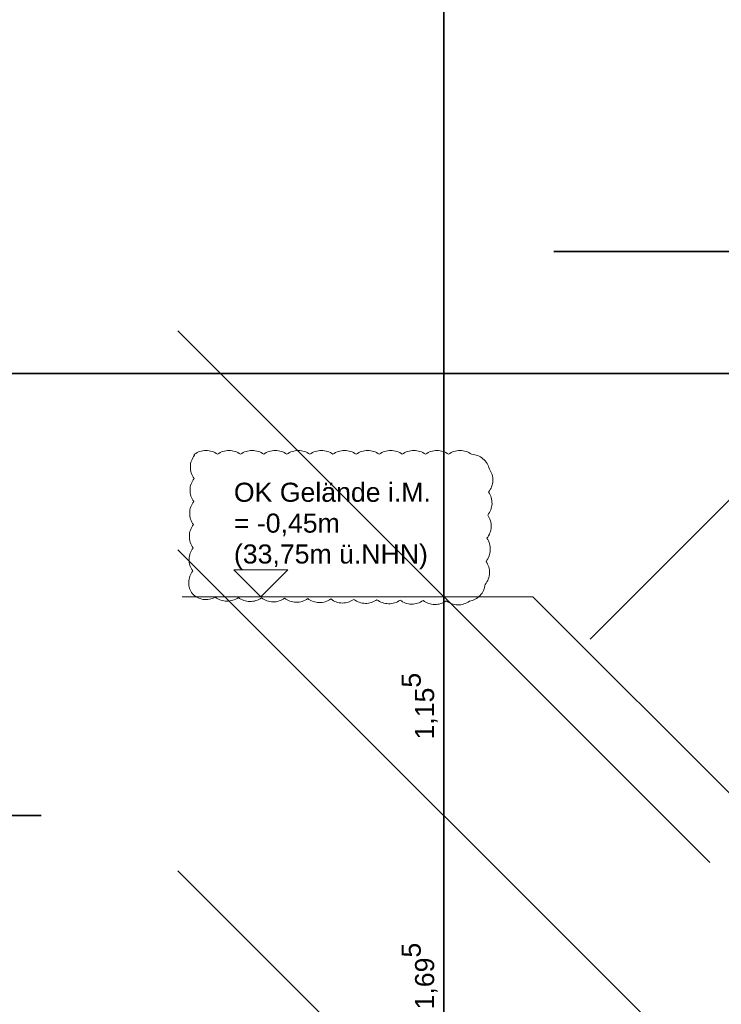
# Model space of a CAD drawing. Header units: metres. Extents: x -3716 to 31, y -1854 to 706.
# Tile 230 of 237: x -384 to -338, y 558 to 623. Entities that reach past the tile are written whole.
import ezdxf

# ---------------------------------------------------------------- set-up
doc = ezdxf.new("R2010")
doc.units = ezdxf.units.M
doc.header["$LTSCALE"] = 1.25
doc.header["$PDMODE"] = 1
doc.header["$PDSIZE"] = -2
doc.layers.get('0').update_dxf_attribs({"lineweight": 25})
doc.layers.add('30 -35 Decken- 0 Decken', color=7, linetype='Continuous', lineweight=35, true_color=0x00ee00)
doc.layers.add('70 -77 Revision- 2 Wolken', color=7, linetype='Continuous', lineweight=18, true_color=0x944cff)
doc.layers.add('Keine', color=7, linetype='Continuous', lineweight=9)
doc.styles.add('Arial', font='arial.ttf')
doc.dimstyles.new('SIA_DIN1356', dxfattribs={"dimtxt": 1.258608, "dimasz": 2.80603, "dimexe": 2.5, "dimexo": 3.75, "dimgap": 0.625, "dimtad": 1, "dimdec": 3, "dimtxsty": 'Arial', "dimblk": 'VW_SLASH-1', "dimblk1": 'VW_SLASH-1', "dimblk2": 'VW_SLASH-1', "dimcen": 0, "dimdle": 2.5, "dimadec": 3, "dimazin": 0, "dimtfac": 1, "dimtdec": 3, "dimtix": 1, "dimtmove": 0, "dimatfit": 0, "dimldrblk": 'VW_FILLEDARROW-1', "dimfxl": 1, "dimfrac": 2, "dimtolj": 1, "dimarcsym": 0})

# ---------------------------------------------------------------- blocks, each defined once
blk = doc.blocks.new('VW_SLASH-1')
at = {"color": 0, "linetype": 'ByBlock', "lineweight": -2, "transparency": 16777216}
blk.add_line((0.8909, 0), (-1, 0), dxfattribs=at)
at = {"color": 0, "lineweight": 20, "transparency": 16777216, "flags": 128}
blk.add_lwpolyline([(0.5001, 0.5001), (-0.5001, -0.5001)], dxfattribs=at)
blk = doc.blocks.new('*D1541')
at = {"layer": '30 -35 Decken- 0 Decken', "color": 0, "linetype": 'Continuous', "lineweight": -2}
for p, q in [((-1.7085, 17.493), (-1.7085, 16.9719)), ((0.7915, 17.493), (0.7915, 16.9719)), ((-4.5145, 14.4719), (-7.3206, 14.4719)), ((0.7915, 14.4719), (-1.7085, 14.4719)), ((3.5975, 14.4719), (6.4036, 14.4719))]:
    blk.add_line(p, q, dxfattribs=at)
at = {"layer": 'Defpoints', "color": 0}
for p in [(-1.7085, 14.4719), (-1.7085, 13.743), (0.7915, 13.743)]:
    blk.add_point(p, dxfattribs=at)
at = {"layer": '30 -35 Decken- 0 Decken', "color": 0, "lineweight": -2, "xscale": 2.8060302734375, "yscale": 2.8060302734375, "zscale": 2.8060302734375}
blk.add_blockref('VW_SLASH-1', (-1.7085, 14.4719), dxfattribs=at)
at = {"layer": '30 -35 Decken- 0 Decken', "color": 0, "lineweight": -2, "xscale": 2.8060302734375, "yscale": 2.8060302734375, "zscale": 2.8060302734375, "rotation": 180}
blk.add_blockref('VW_SLASH-1', (0.7915, 14.4719), dxfattribs=at)
at = {"layer": '30 -35 Decken- 0 Decken', "color": 0, "lineweight": 9, "insert": (-0.4585, 14.5823), "char_height": 0.10069, "attachment_point": 5, "style": 'Arial'}
blk.add_mtext('\\A1;2,50', dxfattribs=at)
blk = doc.blocks.new('VW_FILLEDARROW-1')
at = {"linetype": 'Continuous', "lineweight": 0, "transparency": 16777216}
blk.add_hatch(color=0, dxfattribs=at).paths.add_polyline_path([(-1.4144, 0.379), (0, 0), (-1.4144, -0.379)])
at = {"color": 0, "lineweight": 5, "transparency": 16777216, "flags": 128}
blk.add_lwpolyline([(-1.4144, 0.379), (0, 0), (-1.4144, -0.379)], close=True, dxfattribs=at)
blk = doc.blocks.new('*D1542')
at = {"layer": '30 -35 Decken- 0 Decken', "color": 0, "linetype": 'Continuous', "lineweight": -2}
for p, q in [((0.7915, 17.493), (0.7915, 16.9719)), ((1.029, 15.888), (1.029, 16.9719)), ((-2.0145, 14.4719), (-4.8206, 14.4719)), ((1.029, 14.4719), (0.7915, 14.4719)), ((3.835, 14.4719), (6.6411, 14.4719))]:
    blk.add_line(p, q, dxfattribs=at)
at = {"layer": 'Defpoints', "color": 0}
for p in [(0.7915, 14.4719), (0.7915, 13.743), (1.029, 12.138)]:
    blk.add_point(p, dxfattribs=at)
at = {"layer": '30 -35 Decken- 0 Decken', "color": 0, "lineweight": -2, "xscale": 2.8060302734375, "yscale": 2.8060302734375, "zscale": 2.8060302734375}
blk.add_blockref('VW_SLASH-1', (0.7915, 14.4719), dxfattribs=at)
at = {"layer": '30 -35 Decken- 0 Decken', "color": 0, "lineweight": -2, "xscale": 2.8060302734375, "yscale": 2.8060302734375, "zscale": 2.8060302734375, "rotation": 180}
blk.add_blockref('VW_SLASH-1', (1.029, 14.4719), dxfattribs=at)
at = {"layer": '30 -35 Decken- 0 Decken', "color": 0, "lineweight": 9, "insert": (0.9103, 17.1151), "char_height": 0.100689, "attachment_point": 5, "style": 'Arial'}
blk.add_mtext('\\A1;23\\S75^ ;', dxfattribs=at)
blk = doc.blocks.new('*D1543')
at = {"layer": '30 -35 Decken- 0 Decken', "color": 0, "linetype": 'Continuous', "lineweight": -2}
for p, q in [((1.029, 15.888), (1.029, 16.9719)), ((1.829, 15.888), (1.829, 16.9719)), ((-1.777, 14.4719), (-4.5831, 14.4719)), ((1.829, 14.4719), (1.029, 14.4719)), ((4.635, 14.4719), (7.4411, 14.4719))]:
    blk.add_line(p, q, dxfattribs=at)
at = {"layer": 'Defpoints', "color": 0}
for p in [(1.029, 14.4719), (1.029, 12.138), (1.829, 12.138)]:
    blk.add_point(p, dxfattribs=at)
at = {"layer": '30 -35 Decken- 0 Decken', "color": 0, "lineweight": -2, "xscale": 2.8060302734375, "yscale": 2.8060302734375, "zscale": 2.8060302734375}
blk.add_blockref('VW_SLASH-1', (1.029, 14.4719), dxfattribs=at)
at = {"layer": '30 -35 Decken- 0 Decken', "color": 0, "lineweight": -2, "xscale": 2.8060302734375, "yscale": 2.8060302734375, "zscale": 2.8060302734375, "rotation": 180}
blk.add_blockref('VW_SLASH-1', (1.829, 14.4719), dxfattribs=at)
at = {"layer": '30 -35 Decken- 0 Decken', "color": 0, "lineweight": 9, "insert": (1.429, 14.5483), "char_height": 0.10069, "attachment_point": 5, "style": 'Arial'}
blk.add_mtext('\\A1;80', dxfattribs=at)
blk = doc.blocks.new('*D1544')
at = {"layer": '30 -35 Decken- 0 Decken', "color": 0, "linetype": 'Continuous', "lineweight": -2}
for p, q in [((2.654, 17.5591), (2.654, 16.9719)), ((1.829, 15.888), (1.829, 16.9719)), ((-0.977, 14.4719), (-3.7831, 14.4719)), ((2.654, 14.4719), (1.829, 14.4719)), ((5.46, 14.4719), (8.2661, 14.4719))]:
    blk.add_line(p, q, dxfattribs=at)
at = {"layer": 'Defpoints', "color": 0}
for p in [(1.829, 14.4719), (2.654, 13.8091), (1.829, 12.138)]:
    blk.add_point(p, dxfattribs=at)
at = {"layer": '30 -35 Decken- 0 Decken', "color": 0, "lineweight": -2, "xscale": 2.8060302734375, "yscale": 2.8060302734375, "zscale": 2.8060302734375}
blk.add_blockref('VW_SLASH-1', (1.829, 14.4719), dxfattribs=at)
at = {"layer": '30 -35 Decken- 0 Decken', "color": 0, "lineweight": -2, "xscale": 2.8060302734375, "yscale": 2.8060302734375, "zscale": 2.8060302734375, "rotation": 180}
blk.add_blockref('VW_SLASH-1', (2.654, 14.4719), dxfattribs=at)
at = {"layer": '30 -35 Decken- 0 Decken', "color": 0, "lineweight": 9, "insert": (2.2415, 14.565), "char_height": 0.100689, "attachment_point": 5, "style": 'Arial'}
blk.add_mtext('\\A1;82\\S5^ ;', dxfattribs=at)
blk = doc.blocks.new('*D1546')
at = {"layer": '30 -35 Decken- 0 Decken', "color": 0, "linetype": 'Continuous', "lineweight": -2}
for p, q in [((2.654, 17.5591), (2.654, 16.9719)), ((3.254, 17.5591), (3.254, 16.9719)), ((-0.152, 14.4719), (-2.9581, 14.4719)), ((2.654, 14.4719), (3.254, 14.4719)), ((6.06, 14.4719), (8.8661, 14.4719))]:
    blk.add_line(p, q, dxfattribs=at)
at = {"layer": 'Defpoints', "color": 0}
for p in [(3.254, 14.4719), (2.654, 13.8091), (3.254, 13.8091)]:
    blk.add_point(p, dxfattribs=at)
at = {"layer": '30 -35 Decken- 0 Decken', "color": 0, "lineweight": -2, "xscale": 2.8060302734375, "yscale": 2.8060302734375, "zscale": 2.8060302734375}
blk.add_blockref('VW_SLASH-1', (2.654, 14.4719), dxfattribs=at)
at = {"layer": '30 -35 Decken- 0 Decken', "color": 0, "lineweight": -2, "xscale": 2.8060302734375, "yscale": 2.8060302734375, "zscale": 2.8060302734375, "rotation": 180}
blk.add_blockref('VW_SLASH-1', (3.254, 14.4719), dxfattribs=at)
at = {"layer": '30 -35 Decken- 0 Decken', "color": 0, "lineweight": 9, "insert": (2.954, 14.5733), "char_height": 0.10069, "attachment_point": 5, "style": 'Arial'}
blk.add_mtext('\\A1;60', dxfattribs=at)
blk = doc.blocks.new('*D1551')
at = {"layer": '30 -35 Decken- 0 Decken', "color": 0, "linetype": 'Continuous', "lineweight": -2}
for p, q in [((-3.8842, 16.099), (-3.8842, 18.9051)), ((-7.1635, 13.293), (-6.3842, 13.293)), ((-3.8842, 12.138), (-3.8842, 13.293)), ((-6.0085, 12.138), (-6.3842, 12.138)), ((-3.8842, 9.332), (-3.8842, 6.5259))]:
    blk.add_line(p, q, dxfattribs=at)
at = {"layer": 'Defpoints', "color": 0}
for p in [(-3.8842, 13.293), (-3.4135, 13.293), (-2.2585, 12.138)]:
    blk.add_point(p, dxfattribs=at)
at = {"layer": '30 -35 Decken- 0 Decken', "color": 0, "lineweight": -2, "xscale": 2.8060302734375, "yscale": 2.8060302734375, "zscale": 2.8060302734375}
for p, rotation in [((-3.8842, 13.293), 270), ((-3.8842, 12.138), 90)]:
    blk.add_blockref('VW_SLASH-1', p, dxfattribs=dict(at, rotation=rotation))
at = {"layer": '30 -35 Decken- 0 Decken', "color": 0, "lineweight": 9, "insert": (-4.0114, 12.7155), "char_height": 0.100689, "attachment_point": 5, "rotation": 90, "style": 'Arial'}
blk.add_mtext('\\A1;1,15\\S5^ ;', dxfattribs=at)
blk = doc.blocks.new('*D1552')
at = {"layer": '30 -35 Decken- 0 Decken', "color": 0, "linetype": 'Continuous', "lineweight": -2}
for p, q in [((-3.8842, 14.944), (-3.8842, 17.7501)), ((-6.0085, 12.138), (-6.3842, 12.138)), ((-3.8842, 10.443), (-3.8842, 12.138)), ((-1.096, 10.443), (-6.3842, 10.443)), ((-3.8842, 7.637), (-3.8842, 4.8309))]:
    blk.add_line(p, q, dxfattribs=at)
at = {"layer": 'Defpoints', "color": 0}
for p in [(-3.8842, 12.138), (-2.2585, 12.138), (2.654, 10.443)]:
    blk.add_point(p, dxfattribs=at)
at = {"layer": '30 -35 Decken- 0 Decken', "color": 0, "lineweight": -2, "xscale": 2.8060302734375, "yscale": 2.8060302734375, "zscale": 2.8060302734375}
for p, rotation in [((-3.8842, 12.138), 270), ((-3.8842, 10.443), 90)]:
    blk.add_blockref('VW_SLASH-1', p, dxfattribs=dict(at, rotation=rotation))
at = {"layer": '30 -35 Decken- 0 Decken', "color": 0, "lineweight": 9, "insert": (-4.0114, 11.2905), "char_height": 0.100689, "attachment_point": 5, "rotation": 90, "style": 'Arial'}
blk.add_mtext('\\A1;1,69\\S5^ ;', dxfattribs=at)
blk = doc.blocks.new('*D1559')
at = {"layer": '30 -35 Decken- 0 Decken', "color": 0, "linetype": 'Continuous', "lineweight": -2}
for p, q in [((2.308, 17.493), (2.308, 17.6152)), ((5.308, 17.493), (5.308, 17.6152)), ((-0.498, 15.1152), (-3.3041, 15.1152)), ((5.308, 15.1152), (2.308, 15.1152)), ((8.114, 15.1152), (10.9201, 15.1152))]:
    blk.add_line(p, q, dxfattribs=at)
at = {"layer": 'Defpoints', "color": 0}
for p in [(2.308, 15.1152), (2.308, 13.743), (5.308, 13.743)]:
    blk.add_point(p, dxfattribs=at)
at = {"layer": '30 -35 Decken- 0 Decken', "color": 0, "lineweight": -2, "xscale": 2.8060302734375, "yscale": 2.8060302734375, "zscale": 2.8060302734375}
blk.add_blockref('VW_SLASH-1', (2.308, 15.1152), dxfattribs=at)
at = {"layer": '30 -35 Decken- 0 Decken', "color": 0, "lineweight": -2, "xscale": 2.8060302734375, "yscale": 2.8060302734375, "zscale": 2.8060302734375, "rotation": 180}
blk.add_blockref('VW_SLASH-1', (5.308, 15.1152), dxfattribs=at)
at = {"layer": '30 -35 Decken- 0 Decken', "color": 0, "lineweight": 9, "insert": (3.808, 15.2257), "char_height": 0.10069, "attachment_point": 5, "style": 'Arial'}
blk.add_mtext('\\A1;3,00', dxfattribs=at)
blk = doc.blocks.new('Gruppe-1130')
at = {"layer": '70 -77 Revision- 2 Wolken', "transparency": 33554687, "flags": 128}
blk.add_lwpolyline([(-5.2004, 14.045, -0.162278), (-5.1395, 14.0653, -0.162278), (-5.0785, 14.045, -0.162278), (-5.0175, 14.0653, -0.162278), (-4.9566, 14.045, -0.162278), (-4.8956, 14.0653, -0.162278), (-4.8347, 14.045, -0.162278), (-4.7737, 14.0653, -0.162278), (-4.7127, 14.045, -0.162278), (-4.6518, 14.0653, -0.162278), (-4.5908, 14.045, -0.162278), (-4.5299, 14.0653, -0.162278), (-4.4689, 14.045, -0.162278), (-4.4079, 14.0653, -0.162278), (-4.347, 14.045, -0.162278), (-4.286, 14.0653, -0.162278), (-4.2251, 14.045, -0.162278), (-4.1641, 14.0653, -0.162278), (-4.1031, 14.045, -0.162278), (-4.0422, 14.0653, -0.162278), (-3.9812, 14.045, -0.162278), (-3.9203, 14.0653, -0.162278), (-3.8593, 14.045, -0.162278), (-3.7983, 14.0653, -0.162278), (-3.7374, 14.045, -0.162278), (-3.6774, 14.0218, -0.162278), (-3.6434, 13.9673, -0.162278), (-3.6253, 13.9057, -0.162278), (-3.6478, 13.8455, -0.162278), (-3.6297, 13.7838, -0.162278), (-3.6522, 13.7236, -0.162278), (-3.6341, 13.662, -0.162278), (-3.6567, 13.6018, -0.162278), (-3.6386, 13.5401, -0.162278), (-3.6611, 13.48, -0.162278), (-3.643, 13.4183, -0.162278), (-3.6655, 13.3581, -0.162278), (-3.6926, 13.2998, -0.162278), (-3.7492, 13.2695, -0.162278), (-3.8105, 13.2501, -0.162278), (-3.8711, 13.2714, -0.162278), (-3.9324, 13.2521, -0.162278), (-3.993, 13.2734, -0.162278), (-4.0543, 13.2541, -0.162278), (-4.1149, 13.2754, -0.162278), (-4.1762, 13.2561, -0.162278), (-4.2368, 13.2774, -0.162278), (-4.2981, 13.258, -0.162278), (-4.3587, 13.2794, -0.162278), (-4.42, 13.26, -0.162278), (-4.4806, 13.2813, -0.162278), (-4.5419, 13.262, -0.162278), (-4.6025, 13.2833, -0.162278), (-4.6638, 13.264, -0.162278), (-4.7244, 13.2853, -0.162278), (-4.7857, 13.266, -0.162278), (-4.8463, 13.2873, -0.162278), (-4.9076, 13.2679, -0.162278), (-4.9682, 13.2892, -0.162278), (-5.0295, 13.2699, -0.162278), (-5.0901, 13.2912, -0.162278), (-5.1533, 13.2794, -0.162278), (-5.2109, 13.3079, -0.162278), (-5.2304, 13.3691, -0.162278), (-5.2092, 13.4298, -0.162278), (-5.2286, 13.491, -0.162278), (-5.2074, 13.5517, -0.162278), (-5.2269, 13.6129, -0.162278), (-5.2057, 13.6736, -0.162278), (-5.2252, 13.7348, -0.162278), (-5.204, 13.7955, -0.162278), (-5.2234, 13.8567, -0.162278), (-5.2022, 13.9174, -0.162278), (-5.2217, 13.9787, -0.162278), (-5.2005, 14.0393, -0.162278), (-5.2014, 14.0422, -0.162278), (-5.2004, 14.045)], format="xyb", close=True, dxfattribs=at)
blk = doc.blocks.new('Gruppe-1123')
at = {"layer": '30 -35 Decken- 0 Decken', "color": 7, "linetype": 'Continuous', "lineweight": 9}
for base, p1, p2, text, override, picture, middle in [((1.82900004, 14.47188105), (2.65400004, 13.80913333), (1.82900004, 12.138), '82\\S5^ ;', {"dimtxt": 0.100689, "dimgap": 0.025, "dimdec": 8, "dimpost": '<>', "dimtxsty": 'Arial', "dimtmove": 2}, '*D1544', (2.24150004, 14.56501371)), ((-1.70849996, 14.47188105), (0.79150004, 13.743), (-1.70849996, 13.743), '2,50', {"dimtxt": 0.100689, "dimgap": 0.05, "dimdec": 8, "dimpost": '<>', "dimtxsty": 'Arial', "dimtmove": 2}, '*D1541', (-0.45849996, 14.58234459)), ((0.79150004, 14.47188105), (1.02900004, 12.138), (0.79150004, 13.743), '23\\S75^ ;', {"dimtxt": 0.100689, "dimgap": 0.05, "dimdec": 8, "dimpost": '<>', "dimtxsty": 'Arial', "dimtix": 0, "dimtmove": 2}, '*D1542', (0.91025004, 17.11506406)), ((1.02900004, 14.47188105), (1.82900004, 12.138), (1.02900004, 12.138), '80', {"dimtxt": 0.100689, "dimgap": 0.025, "dimdec": 8, "dimpost": '<>', "dimtxsty": 'Arial', "dimtmove": 2}, '*D1543', (1.42900004, 14.54828261))]:
    dim = blk.add_linear_dim(base=base, p1=p1, p2=p2, text=text, dimstyle='SIA_DIN1356', override=override, dxfattribs=at)
    dim.commit()
    dim.dimension.update_dxf_attribs({"geometry": picture, "text_midpoint": middle})
blk = doc.blocks.new('Gruppe-1126')
at = {"layer": '30 -35 Decken- 0 Decken', "color": 7, "linetype": 'Continuous', "lineweight": 9}
for base, p1, p2, text, picture, middle in [((-3.88417948, 13.293), (-2.25849996, 12.138), (-3.41349996, 13.293), '1,15\\S5^ ;', '*D1551', (-4.01137412, 12.7155)), ((-3.88417948, 12.138), (2.65400004, 10.443), (-2.25849996, 12.138), '1,69\\S5^ ;', '*D1552', (-4.01137412, 11.2905))]:
    dim = blk.add_linear_dim(base=base, p1=p1, p2=p2, angle=270, text=text, dimstyle='SIA_DIN1356', override={"dimtxt": 0.100689, "dimgap": 0.05, "dimdec": 8, "dimpost": '<>', "dimtxsty": 'Arial', "dimtmove": 2}, dxfattribs=at)
    dim.commit()
    dim.dimension.update_dxf_attribs({"geometry": picture, "text_midpoint": middle})
blk = doc.blocks.new('Gruppe-1131')
at = {"layer": '30 -35 Decken- 0 Decken', "color": 7, "linetype": 'Continuous', "lineweight": 9}
blk.add_line((-2.25849996, 12.138), (-3.41349996, 13.293), dxfattribs=at)
dim = blk.add_aligned_dim(p1=(5.30800004, 13.743), p2=(2.30800004, 13.743), distance=-1.37221546, text='3,00', dimstyle='SIA_DIN1356', override={"dimtxt": 0.100689, "dimgap": 0.05, "dimdec": 8, "dimpost": '<>', "dimtxsty": 'Arial', "dimtmove": 2}, dxfattribs=at)
dim.commit()
dim.dimension.update_dxf_attribs({"geometry": '*D1559', "text_midpoint": (3.80800004, 15.22567899)})
dim = blk.add_linear_dim(base=(3.25400004, 14.47188105), p1=(2.65400004, 13.80913333), p2=(3.25400004, 13.80913333), text='60', dimstyle='SIA_DIN1356', override={"dimtxt": 0.100689, "dimgap": 0.05, "dimdec": 8, "dimpost": '<>', "dimtxsty": 'Arial', "dimtmove": 2}, dxfattribs=at)
dim.commit()
dim.dimension.update_dxf_attribs({"geometry": '*D1546', "text_midpoint": (2.95400004, 14.57328261)})
at = {"color": 255, "linetype": 'Continuous', "lineweight": 9}
blk.add_wipeout([(-4.84958993, 13.293), (-4.99185427, 13.43526433), (-4.7073256, 13.43526433)], dxfattribs=at).dxf.layer = '30 -35 Decken- 0 Decken'
at = {"layer": '30 -35 Decken- 0 Decken', "color": 7, "linetype": 'Continuous', "lineweight": 9}
blk.add_line((-3.41349996, 13.293), (-5.2644982, 13.293), dxfattribs=at)
at = {"layer": '30 -35 Decken- 0 Decken', "color": 7, "linetype": 'Continuous', "lineweight": 9, "flags": 128}
blk.add_lwpolyline([(-4.84958993, 13.293), (-4.99185427, 13.43526433), (-4.7073256, 13.43526433)], close=True, dxfattribs=at)
at = {"layer": '30 -35 Decken- 0 Decken', "color": 7}
for name in ['Gruppe-1126', 'Gruppe-1123']:
    blk.add_blockref(name, (0, 0), dxfattribs=at)
at = {"layer": '70 -77 Revision- 2 Wolken'}
blk.add_blockref('Gruppe-1130', (0, 0), dxfattribs=at)
at = {"layer": '30 -35 Decken- 0 Decken', "color": 7, "insert": (-4.99185427, 13.89508077), "char_height": 0.1006886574, "attachment_point": 1, "line_spacing_factor": 0.970891, "style": 'Arial'}
blk.add_mtext('OK Gelände i.M.\\P= -0,45m\\P(33,75m ü.NHN)', dxfattribs=at)
blk = doc.blocks.new('_Feinplanum 2D-7 (3D)')
at = {"layer": '30 -35 Decken- 0 Decken', "color": 7}
blk.add_blockref('Gruppe-1131', (0, 0), dxfattribs=at)

msp = doc.modelspace()

# ---------------------------------------------------------------- block references
at = {"layer": 'Keine', "color": 1, "xscale": 12.5, "yscale": 12.5, "zscale": 12.5}
msp.add_blockref('_Feinplanum 2D-7 (3D)', (-307.659, 418.885), dxfattribs=at)

doc.saveas('drawing.dxf')
